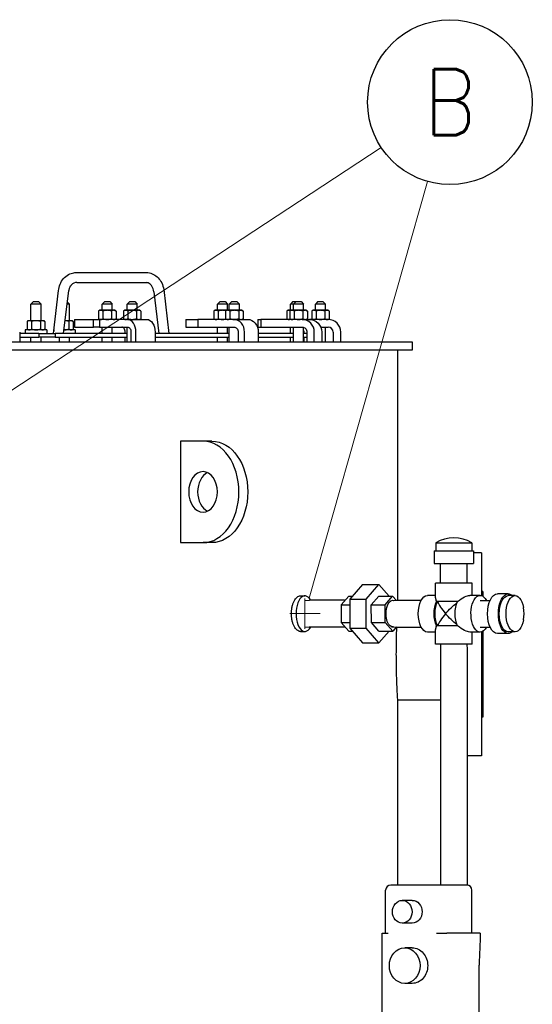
# Model space of a CAD drawing. Extents: x 0 to 796, y 0 to 496.
# Tile 65 of 222: x 155 to 180, y 269 to 318. Entities that reach past the tile are written whole.
import ezdxf
from ezdxf.enums import TextEntityAlignment as Align

# ---------------------------------------------------------------- set-up
doc = ezdxf.new("R2010")
doc.units = 0
doc.header["$LTSCALE"] = 12
doc.header["$MEASUREMENT"] = 0
doc.layers.get('0').update_dxf_attribs({"linetype": 'CONTINUOUS'})
for name, color, linetype in [('D', 2, 'CONTINUOUS'), ('Q', 4, 'CONTINUOUS'), ('X', 1, 'CONTINUOUS')]:
    doc.layers.add(name, color=color, linetype=linetype)
doc.layers.add('Leader', color=41, linetype='CONTINUOUS', lineweight=13)
doc.styles.get("Standard").update_dxf_attribs({"font": 'SIMPLEX.SHX', "width": 0.875})

msp = doc.modelspace()

# ---------------------------------------------------------------- linework, layer by layer
for p, q in [((157.93453, 305.29085), (161.36609, 305.29085)), ((157.99354, 304.79571), (161.42344, 304.79571)), ((156.83337, 302.29328), (157.08419, 304.39766)), ((157.33337, 302.29328), (157.58419, 304.39766)), ((161.78382, 304.33922), (162.02767, 302.29328)), ((162.26989, 304.4561), (162.52767, 302.29328)), ((155.84866, 303.85578), (155.72366, 303.73078)), ((155.84866, 303.85578), (156.09866, 303.85578)), ((156.09866, 303.85578), (156.22366, 303.73078)), ((157.51776, 303.84031), (157.62729, 303.73078)), ((159.36159, 303.85578), (159.23659, 303.73078)), ((159.36159, 303.85578), (159.61159, 303.85578)), ((159.61159, 303.85578), (159.73659, 303.73078)), ((160.59264, 303.85578), (160.46764, 303.73078)), ((160.59264, 303.85578), (160.84264, 303.85578)), ((160.84264, 303.85578), (160.96764, 303.73078)), ((165.04911, 303.85578), (164.92411, 303.73078)), ((165.04911, 303.85578), (165.29911, 303.85578)), ((165.29911, 303.85578), (165.42411, 303.73078)), ((165.63154, 303.85578), (165.50654, 303.73078)), ((165.63154, 303.85578), (165.88154, 303.85578)), ((165.88154, 303.85578), (166.00654, 303.73078)), ((168.64658, 303.85578), (168.52158, 303.73078)), ((168.64658, 303.85578), (168.79764, 303.85578)), ((168.79764, 303.85578), (168.67264, 303.73078)), ((168.79764, 303.85578), (169.04764, 303.85578)), ((169.04764, 303.85578), (169.17264, 303.73078)), ((169.87729, 303.85578), (169.75229, 303.73078)), ((169.87729, 303.85578), (170.12729, 303.85578)), ((170.12729, 303.85578), (170.25229, 303.73078)), ((156.22366, 303.73078), (155.72366, 303.73078)), ((155.72366, 302.91828), (155.72366, 303.73078)), ((156.22366, 302.91828), (156.22366, 303.73078)), ((157.62729, 303.73078), (157.5047, 303.73078)), ((157.62729, 302.91828), (157.62729, 303.73078)), ((159.11159, 303.42878), (159.05358, 303.39529)), ((159.05358, 303.39529), (159.05358, 303.01427)), ((159.16183, 303.42878), (159.11159, 303.42878)), ((159.48659, 303.42878), (159.16183, 303.42878)), ((159.73659, 303.73078), (159.23659, 303.73078)), ((159.23659, 303.42878), (159.23659, 303.73078)), ((159.27008, 303.39529), (159.27008, 303.01427)), ((159.81135, 303.42878), (159.48659, 303.42878)), ((159.7031, 303.39529), (159.7031, 303.01427)), ((159.73659, 303.42878), (159.73659, 303.73078)), ((159.86159, 303.42878), (159.81135, 303.42878)), ((159.86159, 303.42878), (159.9196, 303.39529)), ((159.9196, 303.39529), (159.9196, 303.01427)), ((160.34264, 303.42878), (160.28462, 303.39529)), ((160.28462, 303.39529), (160.28462, 303.01427)), ((160.39288, 303.42878), (160.34264, 303.42878)), ((160.71764, 303.42878), (160.39288, 303.42878)), ((160.96764, 303.73078), (160.46764, 303.73078)), ((160.46764, 303.42878), (160.46764, 303.73078)), ((160.50113, 303.39529), (160.50113, 303.01427)), ((161.04239, 303.42878), (160.71764, 303.42878)), ((160.93414, 303.39529), (160.93414, 303.01427)), ((160.96764, 303.42878), (160.96764, 303.73078)), ((161.09264, 303.42878), (161.04239, 303.42878)), ((161.09264, 303.42878), (161.15065, 303.39529)), ((161.15065, 303.39529), (161.15065, 303.01427)), ((164.79911, 303.42878), (164.74109, 303.39529)), ((164.74109, 303.39529), (164.74109, 303.01427)), ((164.84935, 303.42878), (164.79911, 303.42878)), ((165.17411, 303.42878), (164.84935, 303.42878)), ((165.42411, 303.73078), (164.92411, 303.73078)), ((164.92411, 303.42878), (164.92411, 303.73078)), ((164.9576, 303.39529), (164.9576, 303.01427)), ((165.38154, 303.42878), (165.17411, 303.42878)), ((165.38154, 303.42878), (165.32353, 303.39529)), ((165.32353, 303.39529), (165.32353, 303.01427)), ((165.43178, 303.42878), (165.38154, 303.42878)), ((165.42411, 303.42878), (165.42411, 303.73078)), ((165.75654, 303.42878), (165.43178, 303.42878)), ((166.00654, 303.73078), (165.50654, 303.73078)), ((165.50654, 303.42878), (165.50654, 303.73078)), ((165.54003, 303.39529), (165.54003, 303.01427)), ((166.0813, 303.42878), (165.75654, 303.42878)), ((165.97305, 303.39529), (165.97305, 303.01427)), ((166.00654, 303.42878), (166.00654, 303.73078)), ((166.13154, 303.42878), (166.0813, 303.42878)), ((166.13154, 303.42878), (166.18955, 303.39529)), ((166.18955, 303.39529), (166.18955, 303.01427)), ((168.39658, 303.42878), (168.33857, 303.39529)), ((168.33857, 303.39529), (168.33857, 303.01427)), ((168.44682, 303.42878), (168.39658, 303.42878)), ((168.54764, 303.42878), (168.44682, 303.42878)), ((168.54764, 303.42878), (168.48963, 303.39529)), ((168.48963, 303.39529), (168.48963, 303.01427)), ((168.67264, 303.73078), (168.52158, 303.73078)), ((168.52158, 303.42878), (168.52158, 303.73078)), ((168.59788, 303.42878), (168.54764, 303.42878)), ((168.92264, 303.42878), (168.59788, 303.42878)), ((169.17264, 303.73078), (168.67264, 303.73078)), ((168.67264, 303.42878), (168.67264, 303.73078)), ((168.70613, 303.39529), (168.70613, 303.01427)), ((169.2474, 303.42878), (168.92264, 303.42878)), ((169.13915, 303.39529), (169.13915, 303.01427)), ((169.17264, 303.42878), (169.17264, 303.73078)), ((169.29764, 303.42878), (169.2474, 303.42878)), ((169.29764, 303.42878), (169.35565, 303.39529)), ((169.35565, 303.39529), (169.35565, 303.01427)), ((169.62729, 303.42878), (169.56928, 303.39529)), ((169.56928, 303.39529), (169.56928, 303.01427)), ((169.67753, 303.42878), (169.62729, 303.42878)), ((170.00229, 303.42878), (169.67753, 303.42878)), ((170.25229, 303.73078), (169.75229, 303.73078)), ((169.75229, 303.42878), (169.75229, 303.73078)), ((169.78579, 303.39529), (169.78579, 303.01427)), ((170.32705, 303.42878), (170.00229, 303.42878)), ((170.2188, 303.39529), (170.2188, 303.01427)), ((170.25229, 303.42878), (170.25229, 303.73078)), ((170.37729, 303.42878), (170.32705, 303.42878)), ((170.37729, 303.42878), (170.4353, 303.39529)), ((170.4353, 303.39529), (170.4353, 303.01427)), ((155.59866, 302.91828), (155.54065, 302.88479)), ((155.54065, 302.88479), (155.54065, 302.50377)), ((155.6489, 302.91828), (155.59866, 302.91828)), ((155.97366, 302.91828), (155.6489, 302.91828)), ((155.75716, 302.88479), (155.75716, 302.50377)), ((156.29842, 302.91828), (155.97366, 302.91828)), ((156.19017, 302.88479), (156.19017, 302.50377)), ((156.34866, 302.91828), (156.29842, 302.91828)), ((156.34866, 302.91828), (156.40668, 302.88479)), ((156.40668, 302.88479), (156.40668, 302.50377)), ((157.70205, 302.91828), (157.40786, 302.91828)), ((157.5938, 302.88479), (157.5938, 302.50377)), ((157.75229, 302.91828), (157.70205, 302.91828)), ((157.75229, 302.91828), (157.8103, 302.88479)), ((157.8103, 302.88479), (157.8103, 302.50377)), ((157.86679, 302.98078), (158.81018, 302.98078)), ((157.86679, 302.98078), (157.86679, 302.60578)), ((158.81018, 302.98078), (159.09784, 302.98078)), ((158.81018, 302.60578), (158.81018, 302.98078)), ((159.11159, 302.98078), (159.05358, 303.01427)), ((160.49196, 302.98078), (159.09784, 302.98078)), ((159.09784, 302.98078), (159.09784, 302.60578)), ((159.86159, 302.98078), (159.9196, 303.01427)), ((160.34264, 302.98078), (160.28462, 303.01427)), ((160.49196, 302.98078), (161.43535, 302.98078)), ((161.09264, 302.98078), (161.15065, 303.01427)), ((163.36603, 302.98078), (163.94847, 302.98078)), ((163.36603, 302.98078), (163.36603, 302.60578)), ((165.73064, 302.98078), (163.94847, 302.98078)), ((163.94847, 302.98078), (163.94847, 302.60578)), ((164.79911, 302.98078), (164.74109, 303.01427)), ((165.38154, 302.98078), (165.32353, 303.01427)), ((165.73064, 302.98078), (166.41144, 302.98078)), ((166.13154, 302.98078), (166.18955, 303.01427)), ((166.91531, 302.98078), (167.06638, 302.98078)), ((166.91531, 302.98078), (166.91531, 302.60578)), ((169.09852, 302.98078), (167.06638, 302.98078)), ((167.06638, 302.98078), (167.06638, 302.60578)), ((168.39658, 302.98078), (168.33857, 303.01427)), ((168.54764, 302.98078), (168.48963, 303.01427)), ((169.09852, 302.98078), (169.46399, 302.98078)), ((169.29764, 302.98078), (169.35565, 303.01427)), ((170.37729, 302.98078), (169.46399, 302.98078)), ((169.62729, 302.98078), (169.56928, 303.01427)), ((170.37729, 302.98078), (170.4353, 303.01427)), ((155.16725, 302.35578), (155.16725, 301.85578)), ((156.11069, 302.29328), (155.16725, 302.29328)), ((156.50516, 302.47028), (155.44216, 302.47028)), ((155.44216, 302.47028), (155.44216, 302.29328)), ((155.59866, 302.47028), (155.54065, 302.50377)), ((156.11069, 302.29328), (156.11069, 302.10578)), ((156.11069, 302.29328), (156.9197, 302.29328)), ((156.34866, 302.47028), (156.40668, 302.50377)), ((156.50516, 302.47028), (156.50516, 302.29328)), ((156.85447, 302.47028), (156.84579, 302.47028)), ((156.84579, 302.47028), (156.84579, 302.39747)), ((160.46764, 302.29328), (156.9197, 302.29328)), ((156.9197, 302.29328), (156.9197, 302.10578)), ((157.90879, 302.47028), (157.35447, 302.47028)), ((157.75229, 302.47028), (157.8103, 302.50377)), ((157.86679, 302.60578), (158.81018, 302.60578)), ((157.90879, 302.47028), (157.90879, 302.29328)), ((159.09784, 302.60578), (158.81018, 302.60578)), ((159.09784, 302.60578), (160.49196, 302.60578)), ((159.23659, 302.29328), (159.23659, 302.60578)), ((159.73659, 302.29328), (159.73659, 302.60578)), ((160.36832, 302.29328), (160.36832, 302.35578)), ((160.46764, 301.85578), (160.46764, 302.60578)), ((160.65598, 302.35578), (160.65598, 301.85578)), ((160.902, 301.85578), (160.902, 302.35578)), ((161.84539, 302.35578), (161.84539, 301.85578)), ((165.50654, 302.29328), (161.84539, 302.29328)), ((163.36603, 302.60578), (163.94847, 302.60578)), ((163.94847, 302.60578), (165.73064, 302.60578)), ((164.92411, 302.29328), (164.92411, 302.60578)), ((165.42411, 302.29328), (165.42411, 302.60578)), ((165.50654, 301.85578), (165.50654, 302.60578)), ((165.94031, 302.35578), (165.94031, 301.85578)), ((166.25481, 301.85578), (166.25481, 302.35578)), ((166.91531, 302.60578), (167.06638, 302.60578)), ((166.93561, 302.35578), (166.93561, 301.85578)), ((168.67264, 302.29328), (166.93561, 302.29328)), ((167.06638, 302.60578), (169.09852, 302.60578)), ((168.52158, 302.29328), (168.52158, 302.60578)), ((168.67264, 301.85578), (168.67264, 302.60578)), ((169.17264, 301.85578), (169.17264, 302.59346)), ((169.3376, 302.29328), (169.17264, 302.29328)), ((169.18654, 302.35578), (169.18654, 302.29328)), ((169.3376, 302.35578), (169.3376, 301.85578)), ((169.69621, 301.85578), (169.69621, 302.35578)), ((170.01178, 302.60578), (170.37729, 302.60578)), ((170.06168, 302.35578), (170.06168, 301.85578)), ((170.25229, 301.85578), (170.25229, 302.60578)), ((170.62729, 302.35578), (170.62729, 301.85578)), ((171.00229, 301.85578), (171.00229, 302.35578)), ((174.54695, 301.85578), (103.82433, 301.85578)), ((155.16725, 302.10578), (156.11069, 302.10578)), ((155.72366, 301.85578), (155.72366, 302.10578)), ((156.9197, 302.10578), (156.11069, 302.10578)), ((156.22366, 301.85578), (156.22366, 302.10578)), ((156.9197, 302.10578), (160.46764, 302.10578)), ((157.12729, 301.85578), (157.12729, 302.10578)), ((157.62729, 301.85578), (157.62729, 302.10578)), ((159.23659, 301.85578), (159.23659, 302.10578)), ((159.73659, 301.85578), (159.73659, 302.10578)), ((160.36832, 301.85578), (160.36832, 302.10578)), ((161.84539, 302.10578), (165.50654, 302.10578)), ((164.92411, 301.85578), (164.92411, 302.10578)), ((165.42411, 301.85578), (165.42411, 302.10578)), ((166.93561, 302.10578), (168.67264, 302.10578)), ((168.52158, 301.85578), (168.52158, 302.10578)), ((169.17264, 302.10578), (169.3376, 302.10578)), ((169.18654, 302.10578), (169.18654, 301.85578)), ((174.54695, 301.48078), (174.54695, 301.85578)), ((103.82433, 301.48078), (174.54695, 301.48078)), ((173.81479, 289.13828), (173.81479, 301.48078)), ((164.20944, 296.98078), (163.10362, 296.98078)), ((163.10362, 296.98078), (163.10362, 291.98078)), ((164.65138, 296.98078), (164.20944, 296.98078)), ((163.10362, 291.98078), (164.20944, 291.98078)), ((164.65138, 291.98078), (164.20944, 291.98078)), ((177.94229, 291.48078), (177.55396, 291.48078)), ((177.94229, 291.48078), (177.94229, 289.3746)), ((169.01683, 289.35578), (169.23333, 289.35578)), ((178.00229, 289.57578), (177.94229, 289.57578)), ((178.00229, 289.57578), (178.00229, 289.34897)), ((169.01683, 287.60578), (169.23333, 287.60578)), ((177.94229, 287.58296), (177.94229, 281.48078)), ((178.00229, 287.60859), (178.00229, 283.38578)), ((173.81479, 284.23078), (175.92146, 284.23078)), ((178.00229, 283.38578), (177.94229, 283.38578)), ((177.94229, 281.48078), (177.23646, 281.48078))]:
    msp.add_line(p, q)
for radius in [0.625, 0.25]:
    msp.add_arc((170.37729, 302.35578), radius, 0, 90)
for centre, major_axis, ratio, start_param, end_param in [((157.96403, 305.04328), (-0.04087, 0.24664), 0.52476213, -0.08674676, -0.06485308), ((157.96403, 305.04328), (0.04087, -0.24664), 0.52476213, -0.13078049, -0.08674676), ((162.02686, 304.39766), (-0.24292, -0.05907), 0.14606554, -0.02448156, -0.01759852), ((162.02686, 304.39766), (0.24292, 0.05907), 0.14606554, -0.01759852, -0.01371591), ((160.49196, 302.35578), (0, 0.625), 0.65605903, -1.57079633, 0), ((165.73064, 302.35578), (0, 0.625), 0.83867057, -1.57079633, 0), ((169.09852, 302.35578), (0, 0.625), 0.95630476, -1.57079633, 0), ((160.2043, 302.35578), (0, 0.25), 0.65605903, -1.57079633, 0), ((164.20944, 294.48078), (0, -2.5), 0.70710678, 0, 3.14159265), ((164.65138, 294.48078), (0, 1), 0.70710678, 0.3178237, 2.82376895), ((169.23333, 288.48078), (0, 0.875), 0.5, -0.7205718, 3.21633104)]:
    msp.add_ellipse(centre, major_axis=major_axis, ratio=ratio, start_param=start_param, end_param=end_param)
at = {"extrusion": (2.70762e-16, 1.94697e-32, -1)}
msp.add_ellipse((161.43535, 302.35578), major_axis=(0, 0.625), ratio=0.65605903, start_param=0, end_param=1.57079633, dxfattribs=at)
at = {"extrusion": (2.11806e-16, -5.04032e-33, -1)}
msp.add_ellipse((166.41144, 302.35578), major_axis=(0, 0.625), ratio=0.83867057, start_param=0, end_param=1.57079633, dxfattribs=at)
at = {"extrusion": (2.3219e-16, 1.31466e-32, -1)}
for centre, major_axis in [((169.46399, 302.35578), (0, 0.625)), ((169.09852, 302.35578), (0, 0.25))]:
    msp.add_ellipse(centre, major_axis=major_axis, ratio=0.95630476, start_param=0, end_param=1.57079633, dxfattribs=at)
at = {"extrusion": (1.69226e-16, -1.99992e-32, -1)}
msp.add_ellipse((160.49196, 302.35578), major_axis=(0, 0.25), ratio=0.65605903, start_param=0, end_param=1.57079633, dxfattribs=at)
at = {"extrusion": (2.64758e-16, 2.50533e-32, -1)}
msp.add_ellipse((165.73064, 302.35578), major_axis=(0, 0.25), ratio=0.83867057, start_param=0, end_param=1.57079633, dxfattribs=at)
at = {"extrusion": (2.43072e-16, 9.24272e-18, -1)}
msp.add_ellipse((168.94746, 302.35578), major_axis=(0, -0.25), ratio=0.95630476, start_param=-1.91342238, end_param=-1.57079633, dxfattribs=at)
at = {"extrusion": (2.51215e-16, -6.9304e-64, -1)}
msp.add_ellipse((164.65138, 294.48078), major_axis=(0, 2.5), ratio=0.70710678, start_param=0, end_param=3.14159265, dxfattribs=at)
at = {"extrusion": (1.57009e-16, -7.04933e-34, -1)}
msp.add_ellipse((164.20944, 294.48078), major_axis=(0, -1), ratio=0.70710678, start_param=-3.14159265, end_param=3.14159265, dxfattribs=at)
for points, knots in [([(157.08419, 304.39766), (157.09432, 304.50701), (157.12094, 304.61591), (157.2035, 304.81602), (157.2606, 304.90984), (157.3975, 305.06869), (157.47893, 305.13614), (157.65363, 305.2346), (157.74888, 305.26782), (157.87393, 305.28682), (157.90277, 305.2896), (157.93163, 305.29079)], [0, 0, 0, 0, 0.32980095, 0.32980095, 0.66008879, 0.66008879, 0.98666231, 0.98666231, 1.30435418, 1.30435418, 1.39852993, 1.39852993, 1.39852993, 1.39852993]), ([(161.36461, 305.29079), (161.37541, 305.29123), (161.38621, 305.29145), (161.42946, 305.29145), (161.46196, 305.28944), (161.58792, 305.27382), (161.68091, 305.24478), (161.85041, 305.15741), (161.92914, 305.09819), (162.06637, 304.95567), (162.12589, 304.86985), (162.21991, 304.67777), (162.2536, 304.56778), (162.26987, 304.45624)], [0, 0, 0, 0, 0.03521915, 0.03521915, 0.14102169, 0.14102169, 0.44867896, 0.44867896, 0.75492088, 0.75492088, 1.07127988, 1.07127988, 1.41028891, 1.41028891, 1.41028891, 1.41028891]), ([(157.98768, 304.79595), (157.93963, 304.79987), (157.89069, 304.79192), (157.79691, 304.75108), (157.75053, 304.71776), (157.67788, 304.6361), (157.64863, 304.59061), (157.60705, 304.4963), (157.59251, 304.44758), (157.58419, 304.39766)], [0, 0, 0, 0, 0.222358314, 0.222358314, 0.437301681, 0.437301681, 0.613053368, 0.613053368, 0.766434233, 0.766434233, 0.766434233, 0.766434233]), ([(161.7838, 304.33947), (161.78003, 304.39134), (161.7697, 304.44303), (161.73783, 304.53834), (161.71584, 304.58312), (161.66396, 304.66051), (161.63341, 304.69393), (161.56782, 304.74723), (161.532, 304.76713), (161.47124, 304.78853), (161.44588, 304.7939), (161.42066, 304.79595)], [0, 0, 0, 0, 0.156305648, 0.156305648, 0.313274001, 0.313274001, 0.471724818, 0.471724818, 0.637001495, 0.637001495, 0.75373995, 0.75373995, 0.75373995, 0.75373995]), ([(169.01683, 287.60578), (168.98936, 287.60578), (168.96084, 287.61104), (168.90388, 287.63318), (168.87543, 287.65006), (168.82066, 287.69471), (168.7943, 287.72251), (168.74539, 287.78677), (168.72284, 287.82322), (168.68284, 287.9009), (168.66401, 287.94479), (168.63075, 288.04035), (168.61633, 288.09203), (168.59313, 288.19982), (168.58434, 288.25602), (168.57281, 288.36903), (168.57007, 288.42584), (168.57007, 288.48078), (168.57007, 288.53572), (168.57281, 288.59253), (168.58434, 288.70554), (168.59313, 288.76174), (168.61633, 288.86953), (168.63075, 288.9212), (168.66401, 289.01677), (168.68284, 289.06066), (168.72284, 289.13834), (168.74539, 289.17479), (168.7943, 289.23904), (168.82066, 289.26685), (168.87543, 289.3115), (168.90388, 289.32838), (168.96084, 289.35052), (168.98936, 289.35578), (169.01683, 289.35578)], [-3.34888764, -3.34888764, -3.34888764, -3.34888764, -2.93027668, -2.93027668, -2.51166573, -2.51166573, -2.09305478, -2.09305478, -1.67444383, -1.67444383, -1.25583287, -1.25583287, -0.83722191, -0.83722191, -0.41861096, -0.41861096, 0, 0, 0, 0.41861096, 0.41861096, 0.83722191, 0.83722191, 1.25583287, 1.25583287, 1.67444383, 1.67444383, 2.09305478, 2.09305478, 2.51166573, 2.51166573, 2.93027668, 2.93027668, 3.34888764, 3.34888764, 3.34888764, 3.34888764])]:
    msp.add_open_spline(points, degree=3, knots=knots)
for points, weights in [([(159.16183, 303.42878), (159.11159, 303.42878), (159.05358, 303.39529)], [1, 1.0379548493, 1]), ([(159.27008, 303.39529), (159.21207, 303.42878), (159.16183, 303.42878)], [1, 1.0379548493, 1]), ([(159.48659, 303.42878), (159.38611, 303.42878), (159.27008, 303.39529)], [1, 1.0379548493, 1]), ([(159.7031, 303.39529), (159.58707, 303.42878), (159.48659, 303.42878)], [1, 1.0379548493, 1]), ([(159.81135, 303.42878), (159.76111, 303.42878), (159.7031, 303.39529)], [1, 1.0379548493, 1]), ([(159.9196, 303.39529), (159.86159, 303.42878), (159.81135, 303.42878)], [1, 1.0379548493, 1]), ([(160.39288, 303.42878), (160.34264, 303.42878), (160.28462, 303.39529)], [1, 1.0379548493, 1]), ([(160.50113, 303.39529), (160.44312, 303.42878), (160.39288, 303.42878)], [1, 1.0379548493, 1]), ([(160.71764, 303.42878), (160.61715, 303.42878), (160.50113, 303.39529)], [1, 1.0379548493, 1]), ([(160.93414, 303.39529), (160.81812, 303.42878), (160.71764, 303.42878)], [1, 1.0379548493, 1]), ([(161.04239, 303.42878), (160.99215, 303.42878), (160.93414, 303.39529)], [1, 1.0379548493, 1]), ([(161.15065, 303.39529), (161.09264, 303.42878), (161.04239, 303.42878)], [1, 1.0379548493, 1]), ([(164.84935, 303.42878), (164.79911, 303.42878), (164.74109, 303.39529)], [1, 1.0379548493, 1]), ([(164.9576, 303.39529), (164.89959, 303.42878), (164.84935, 303.42878)], [1, 1.0379548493, 1]), ([(165.17411, 303.42878), (165.07363, 303.42878), (164.9576, 303.39529)], [1, 1.0379548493, 1]), ([(165.3446, 303.40745), (165.25535, 303.42878), (165.17411, 303.42878)], [1.01202006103, 1.0304679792, 1]), ([(165.43178, 303.42878), (165.38154, 303.42878), (165.32353, 303.39529)], [1, 1.0379548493, 1]), ([(165.54003, 303.39529), (165.48202, 303.42878), (165.43178, 303.42878)], [1, 1.0379548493, 1]), ([(165.75654, 303.42878), (165.65606, 303.42878), (165.54003, 303.39529)], [1, 1.0379548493, 1]), ([(165.97305, 303.39529), (165.85702, 303.42878), (165.75654, 303.42878)], [1, 1.0379548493, 1]), ([(166.0813, 303.42878), (166.03106, 303.42878), (165.97305, 303.39529)], [1, 1.0379548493, 1]), ([(166.18955, 303.39529), (166.13154, 303.42878), (166.0813, 303.42878)], [1, 1.0379548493, 1]), ([(168.44682, 303.42878), (168.39658, 303.42878), (168.33857, 303.39529)], [1, 1.0379548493, 1]), ([(168.52005, 303.41285), (168.48214, 303.42878), (168.44682, 303.42878)], [1.01608706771, 1.0263836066, 1]), ([(168.59788, 303.42878), (168.54764, 303.42878), (168.48963, 303.39529)], [1, 1.0379548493, 1]), ([(168.70613, 303.39529), (168.64812, 303.42878), (168.59788, 303.42878)], [1, 1.0379548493, 1]), ([(168.92264, 303.42878), (168.82216, 303.42878), (168.70613, 303.39529)], [1, 1.0379548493, 1]), ([(169.13915, 303.39529), (169.02312, 303.42878), (168.92264, 303.42878)], [1, 1.0379548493, 1]), ([(169.2474, 303.42878), (169.19716, 303.42878), (169.13915, 303.39529)], [1, 1.0379548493, 1]), ([(169.35565, 303.39529), (169.29764, 303.42878), (169.2474, 303.42878)], [1, 1.0379548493, 1]), ([(169.67753, 303.42878), (169.62729, 303.42878), (169.56928, 303.39529)], [1, 1.0379548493, 1]), ([(169.78579, 303.39529), (169.72777, 303.42878), (169.67753, 303.42878)], [1, 1.0379548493, 1]), ([(170.00229, 303.42878), (169.90181, 303.42878), (169.78579, 303.39529)], [1, 1.0379548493, 1]), ([(170.2188, 303.39529), (170.10277, 303.42878), (170.00229, 303.42878)], [1, 1.0379548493, 1]), ([(170.32705, 303.42878), (170.27681, 303.42878), (170.2188, 303.39529)], [1, 1.0379548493, 1]), ([(170.4353, 303.39529), (170.37729, 303.42878), (170.32705, 303.42878)], [1, 1.0379548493, 1]), ([(155.6489, 302.91828), (155.59866, 302.91828), (155.54065, 302.88479)], [1, 1.0379548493, 1]), ([(155.75716, 302.88479), (155.69914, 302.91828), (155.6489, 302.91828)], [1, 1.0379548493, 1]), ([(155.97366, 302.91828), (155.87318, 302.91828), (155.75716, 302.88479)], [1, 1.0379548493, 1]), ([(156.19017, 302.88479), (156.07414, 302.91828), (155.97366, 302.91828)], [1, 1.0379548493, 1]), ([(156.29842, 302.91828), (156.24818, 302.91828), (156.19017, 302.88479)], [1, 1.0379548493, 1]), ([(156.40668, 302.88479), (156.34866, 302.91828), (156.29842, 302.91828)], [1, 1.0379548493, 1]), ([(157.5938, 302.88479), (157.49426, 302.91352), (157.40778, 302.91757)], [1, 1.03238557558, 1.00950414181]), ([(157.70205, 302.91828), (157.65181, 302.91828), (157.5938, 302.88479)], [1, 1.0379548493, 1]), ([(157.8103, 302.88479), (157.75229, 302.91828), (157.70205, 302.91828)], [1, 1.0379548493, 1]), ([(159.05358, 303.01427), (159.11159, 302.98078), (159.16183, 302.98078)], [1, 1.0379548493, 1]), ([(159.16183, 302.98078), (159.21207, 302.98078), (159.27008, 303.01427)], [1, 1.0379548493, 1]), ([(159.27008, 303.01427), (159.38611, 302.98078), (159.48659, 302.98078)], [1, 1.0379548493, 1]), ([(159.48659, 302.98078), (159.58707, 302.98078), (159.7031, 303.01427)], [1, 1.0379548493, 1]), ([(159.7031, 303.01427), (159.76111, 302.98078), (159.81135, 302.98078)], [1, 1.0379548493, 1]), ([(159.81135, 302.98078), (159.86159, 302.98078), (159.9196, 303.01427)], [1, 1.0379548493, 1]), ([(160.28462, 303.01427), (160.34264, 302.98078), (160.39288, 302.98078)], [1, 1.0379548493, 1]), ([(160.39288, 302.98078), (160.44312, 302.98078), (160.50113, 303.01427)], [1, 1.0379548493, 1]), ([(160.50113, 303.01427), (160.61715, 302.98078), (160.71764, 302.98078)], [1, 1.0379548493, 1]), ([(160.71764, 302.98078), (160.81812, 302.98078), (160.93414, 303.01427)], [1, 1.0379548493, 1]), ([(160.93414, 303.01427), (160.99215, 302.98078), (161.04239, 302.98078)], [1, 1.0379548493, 1]), ([(161.04239, 302.98078), (161.09264, 302.98078), (161.15065, 303.01427)], [1, 1.0379548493, 1]), ([(164.74109, 303.01427), (164.79911, 302.98078), (164.84935, 302.98078)], [1, 1.0379548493, 1]), ([(164.84935, 302.98078), (164.89959, 302.98078), (164.9576, 303.01427)], [1, 1.0379548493, 1]), ([(164.9576, 303.01427), (165.07363, 302.98078), (165.17411, 302.98078)], [1, 1.0379548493, 1]), ([(165.17411, 302.98078), (165.25535, 302.98078), (165.3446, 303.00211)], [1, 1.0304679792, 1.01202006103]), ([(165.32353, 303.01427), (165.38154, 302.98078), (165.43178, 302.98078)], [1, 1.0379548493, 1]), ([(165.43178, 302.98078), (165.48202, 302.98078), (165.54003, 303.01427)], [1, 1.0379548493, 1]), ([(165.54003, 303.01427), (165.65606, 302.98078), (165.75654, 302.98078)], [1, 1.0379548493, 1]), ([(165.75654, 302.98078), (165.85702, 302.98078), (165.97305, 303.01427)], [1, 1.0379548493, 1]), ([(165.97305, 303.01427), (166.03106, 302.98078), (166.0813, 302.98078)], [1, 1.0379548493, 1]), ([(166.0813, 302.98078), (166.13154, 302.98078), (166.18955, 303.01427)], [1, 1.0379548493, 1]), ([(168.33857, 303.01427), (168.39658, 302.98078), (168.44682, 302.98078)], [1, 1.0379548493, 1]), ([(168.44682, 302.98078), (168.48214, 302.98078), (168.52005, 302.99671)], [1, 1.0263836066, 1.01608706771]), ([(168.48963, 303.01427), (168.54764, 302.98078), (168.59788, 302.98078)], [1, 1.0379548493, 1]), ([(168.59788, 302.98078), (168.64812, 302.98078), (168.70613, 303.01427)], [1, 1.0379548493, 1]), ([(168.70613, 303.01427), (168.82216, 302.98078), (168.92264, 302.98078)], [1, 1.0379548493, 1]), ([(168.92264, 302.98078), (169.02312, 302.98078), (169.13915, 303.01427)], [1, 1.0379548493, 1]), ([(169.13915, 303.01427), (169.19716, 302.98078), (169.2474, 302.98078)], [1, 1.0379548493, 1]), ([(169.2474, 302.98078), (169.29764, 302.98078), (169.35565, 303.01427)], [1, 1.0379548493, 1]), ([(169.56928, 303.01427), (169.62729, 302.98078), (169.67753, 302.98078)], [1, 1.0379548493, 1]), ([(169.67753, 302.98078), (169.72777, 302.98078), (169.78579, 303.01427)], [1, 1.0379548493, 1]), ([(169.78579, 303.01427), (169.90181, 302.98078), (170.00229, 302.98078)], [1, 1.0379548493, 1]), ([(170.00229, 302.98078), (170.10277, 302.98078), (170.2188, 303.01427)], [1, 1.0379548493, 1]), ([(170.2188, 303.01427), (170.27681, 302.98078), (170.32705, 302.98078)], [1, 1.0379548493, 1]), ([(170.32705, 302.98078), (170.37729, 302.98078), (170.4353, 303.01427)], [1, 1.0379548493, 1]), ([(155.54065, 302.50377), (155.59866, 302.47028), (155.6489, 302.47028)], [1, 1.0379548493, 1]), ([(155.6489, 302.47028), (155.69914, 302.47028), (155.75716, 302.50377)], [1, 1.0379548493, 1]), ([(155.75716, 302.50377), (155.87318, 302.47028), (155.97366, 302.47028)], [1, 1.0379548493, 1]), ([(155.97366, 302.47028), (156.07414, 302.47028), (156.19017, 302.50377)], [1, 1.0379548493, 1]), ([(156.19017, 302.50377), (156.24818, 302.47028), (156.29842, 302.47028)], [1, 1.0379548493, 1]), ([(156.29842, 302.47028), (156.34866, 302.47028), (156.40668, 302.50377)], [1, 1.0379548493, 1]), ([(157.35452, 302.47068), (157.36591, 302.47028), (157.37729, 302.47028)], [1.0074040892, 1.00415743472, 1]), ([(157.37729, 302.47028), (157.47777, 302.47028), (157.5938, 302.50377)], [1, 1.0379548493, 1]), ([(157.5938, 302.50377), (157.65181, 302.47028), (157.70205, 302.47028)], [1, 1.0379548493, 1]), ([(157.70205, 302.47028), (157.75229, 302.47028), (157.8103, 302.50377)], [1, 1.0379548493, 1])]:
    msp.add_rational_spline(points, weights, degree=2)
at = {"layer": 'D'}
msp.add_circle((176.38881, 313.68804), 4.0625, dxfattribs=at)
at = {"layer": 'Leader'}
for p, q in [((138.75877, 288.97754), (172.99302, 311.45812)), ((169.44933, 289.2417), (175.27944, 309.77994)), ((169.23333, 287.73078), (169.23333, 289.23078)), ((168.48333, 288.48078), (169.98333, 288.48078))]:
    msp.add_line(p, q, dxfattribs=at)
at = {"layer": 'Q'}
for p, q in [((175.68896, 291.96902), (177.46896, 291.96902)), ((175.68896, 291.96902), (175.68896, 291.58102)), ((177.46896, 291.96902), (177.46896, 291.58102)), ((175.60396, 291.58102), (177.55396, 291.58102)), ((175.60396, 291.58102), (175.60396, 290.96102)), ((177.55396, 291.58102), (177.55396, 290.96102)), ((175.60396, 290.96102), (177.55396, 290.96102)), ((175.92146, 289.97878), (175.92146, 290.96102)), ((177.23646, 289.97878), (177.23646, 290.96102)), ((172.07498, 289.92416), (171.44998, 289.20247)), ((172.07498, 289.92416), (172.88688, 289.92416)), ((172.26188, 289.20247), (172.88688, 289.92416)), ((172.88688, 289.92416), (173.38689, 289.34679)), ((177.48396, 289.97878), (175.67396, 289.97878)), ((175.67396, 289.26253), (175.67396, 289.97878)), ((177.48396, 289.38378), (177.48396, 289.97878)), ((171.39621, 289.34679), (171.02231, 288.91)), ((171.39621, 289.34679), (171.57497, 289.34679)), ((171.44998, 289.20247), (172.26188, 289.20247)), ((171.44998, 289.20247), (171.44998, 287.75909)), ((172.26188, 287.75909), (172.26188, 289.20247)), ((172.51079, 288.91), (172.88469, 289.34679)), ((172.88469, 289.34679), (173.56127, 289.34679)), ((173.18737, 288.91), (173.56127, 289.34679)), ((173.56127, 289.34679), (173.74522, 289.13686)), ((175.67396, 289.38378), (175.27992, 289.38378)), ((177.878, 289.38378), (177.36271, 289.38378)), ((179.26558, 289.45378), (178.72864, 289.45378)), ((179.6016, 289.36878), (179.26558, 289.36878)), ((169.22747, 289.13008), (169.4516, 289.13817)), ((171.1742, 289.13828), (169.45753, 289.13828)), ((171.02231, 288.91), (171.44998, 288.91)), ((171.02231, 288.91), (171.02449, 288.04398)), ((171.2165, 289.13686), (171.18013, 289.13817)), ((172.51298, 288.04398), (172.51079, 288.91)), ((172.51079, 288.91), (173.18737, 288.91)), ((173.18956, 288.04398), (173.18737, 288.91)), ((173.5062, 289.12823), (173.78173, 289.13817)), ((173.78766, 289.13828), (174.97005, 289.13828)), ((176.75982, 289.07878), (175.72059, 289.07878)), ((177.878, 289.13628), (178.36867, 289.13628)), ((169.22747, 287.83148), (169.4516, 287.82339)), ((171.1742, 287.82328), (169.45753, 287.82328)), ((171.02449, 288.04398), (171.44998, 288.04398)), ((171.02449, 288.04398), (171.40058, 287.61477)), ((171.21663, 287.8247), (171.18013, 287.82339)), ((171.44998, 287.75909), (172.26188, 287.75909)), ((171.44998, 287.75909), (172.07498, 287.0374)), ((172.88688, 287.0374), (172.26188, 287.75909)), ((172.88906, 287.61477), (172.51298, 288.04398)), ((172.51298, 288.04398), (173.18956, 288.04398)), ((173.56565, 287.61477), (173.18956, 288.04398)), ((173.5062, 287.83333), (173.78173, 287.82339)), ((173.74535, 287.8247), (173.56565, 287.61477)), ((173.78766, 287.82328), (174.96793, 287.82328)), ((176.75982, 287.87878), (175.72059, 287.87878)), ((177.878, 287.82128), (178.36867, 287.82128)), ((171.40058, 287.61477), (171.57497, 287.61477)), ((173.38689, 287.61477), (172.88688, 287.0374)), ((172.88906, 287.61477), (173.56565, 287.61477)), ((175.67396, 287.57378), (175.27992, 287.57378)), ((175.67396, 286.97878), (175.67396, 287.69503)), ((177.878, 287.57378), (177.36271, 287.57378)), ((177.48396, 286.97878), (177.48396, 287.57378)), ((179.26558, 287.50378), (178.72864, 287.50378)), ((179.6016, 287.58878), (179.26558, 287.58878)), ((172.07498, 287.0374), (172.88688, 287.0374)), ((177.48396, 286.97878), (175.67396, 286.97878)), ((175.92955, 286.97878), (175.92146, 286.7199)), ((177.22837, 286.97878), (177.23646, 286.7199)), ((175.92146, 286.7199), (175.92146, 275.10378)), ((177.23646, 286.7199), (177.23646, 275.10344)), ((173.81479, 275.10378), (173.81479, 284.23078))]:
    msp.add_line(p, q, dxfattribs=at)
for centre, start, end in [((176.57896, 290.52339), 58.381478, 121.618522), ((178.34965, 288.47878), 349.512266, 10.487734)]:
    msp.add_arc(centre, 1.69763, start, end, dxfattribs=at)
at = {"layer": 'Q', "extrusion": (2.45353e-16, 5.09132e-32, -1)}
msp.add_ellipse((175.27992, 288.47878), major_axis=(0, -0.905), ratio=0.5, start_param=0, end_param=3.14159265, dxfattribs=at)
at = {"layer": 'Q'}
for centre, major_axis, ratio, start_param, end_param in [((176.57896, 288.47878), (-0.87416, 0.87416), 0.26794919, 0.26179939, 0.58420002), ((173.78766, 288.48078), (0, 0.6575), 0.5, 0, 0.01804317), ((176.57896, 288.47878), (-0.78675, 0.78675), 0.26794919, 0.48089624, 1.30899694), ((177.878, 288.47878), (0, 0.6575), 0.5, 0, 0.01804317), ((176.57896, 288.47878), (0.78675, 0.78675), 0.26794919, 1.83259571, 2.66069642), ((169.23333, 288.48078), (0, -0.875), 0.5, 0.07473839, 0.7205718), ((173.78766, 288.48078), (0, -0.6575), 0.5, -0.01804317, 0), ((176.57896, 288.47878), (0.87416, 0.87416), 0.26794919, 2.55739264, 2.87979327), ((177.878, 288.47878), (0, -0.6575), 0.5, -0.01804317, 0)]:
    msp.add_ellipse(centre, major_axis=major_axis, ratio=ratio, start_param=start_param, end_param=end_param, dxfattribs=at)
at = {"layer": 'Q', "extrusion": (2.45353e-16, -2.84672e-17, -1)}
msp.add_ellipse((176.57896, 288.47878), major_axis=(0.87416, 0.87416), ratio=0.26794919, start_param=-1.10779879, end_param=-0.26179939, dxfattribs=at)
at = {"layer": 'Q', "extrusion": (2.45353e-16, 4.62479e-32, -1)}
msp.add_ellipse((177.878, 288.47878), major_axis=(0, -0.905), ratio=0.5, start_param=0, end_param=3.89914608, dxfattribs=at)
at = {"layer": 'Q', "extrusion": (2.27738e-16, -3.79655e-31, -1)}
msp.add_ellipse((178.72864, 288.47878), major_axis=(0, -0.975), ratio=0.5, start_param=0, end_param=3.14159265, dxfattribs=at)
at = {"layer": 'Q', "extrusion": (2.54384e-16, -5.47132e-18, -1)}
msp.add_ellipse((179.26558, 288.47878), major_axis=(0, -0.975), ratio=0.5, start_param=-0.42065781, end_param=3.56225047, dxfattribs=at)
at = {"layer": 'Q', "extrusion": (2.49488e-16, 1.69222e-31, -1)}
msp.add_ellipse((179.26558, 288.47878), major_axis=(0, -0.89), ratio=0.5, start_param=0, end_param=3.14159265, dxfattribs=at)
at = {"layer": 'Q', "extrusion": (2.77279e-16, 1.51804e-17, -1)}
msp.add_ellipse((179.6016, 288.47878), major_axis=(0, -0.89), ratio=0.5, start_param=-1.21620952, end_param=4.35780218, dxfattribs=at)
at = {"layer": 'Q', "extrusion": (3.37751e-16, 4.08586e-19, -1)}
for centre, major_axis in [((169.45753, 288.48078), (0, 0.6575)), ((171.1742, 288.48078), (0, -0.6575))]:
    msp.add_ellipse(centre, major_axis=major_axis, ratio=0.5, start_param=-0.01804317, end_param=0, dxfattribs=at)
at = {"layer": 'Q', "extrusion": (3.3771e-16, 2.34334e-31, -1)}
msp.add_ellipse((171.1742, 288.48078), major_axis=(0, 0.6575), ratio=0.5, start_param=0, end_param=0.01804317, dxfattribs=at)
at = {"layer": 'Q', "extrusion": (3.40302e-16, 2.49011e-18, -1)}
msp.add_ellipse((173.56346, 288.48078), major_axis=(0, -0.6575), ratio=0.5, start_param=-0.13898865, end_param=3.13654219, dxfattribs=at)
at = {"layer": 'Q', "extrusion": (3.37713e-16, 1.93211e-19, -1)}
msp.add_ellipse((173.56346, 288.48078), major_axis=(0, 0.6575), ratio=0.5, start_param=-0.00505046, end_param=0.13898865, dxfattribs=at)
at = {"layer": 'Q', "extrusion": (3.46345e-16, -1.05073e-17, -1)}
for centre in [(176.05935, 288.47878), (177.09858, 288.47878)]:
    msp.add_ellipse(centre, major_axis=(0, 0.905), ratio=0.5, start_param=-2.29559325, end_param=-0.8459994, dxfattribs=at)
at = {"layer": 'Q', "extrusion": (2.93002e-16, -4.19761e-17, -1)}
msp.add_ellipse((176.05935, 288.47878), major_axis=(0, 0.8145), ratio=0.5, start_param=-2.39889703, end_param=-0.74269563, dxfattribs=at)
at = {"layer": 'Q', "extrusion": (2.72615e-16, -3.16302e-17, -1)}
msp.add_ellipse((176.57896, 288.47878), major_axis=(0.78675, 0.78675), ratio=0.26794919, start_param=-1.83259571, end_param=-1.1187477, dxfattribs=at)
at = {"layer": 'Q', "extrusion": (2.72615e-16, 3.16302e-17, -1)}
msp.add_ellipse((176.57896, 288.47878), major_axis=(-0.78675, 0.78675), ratio=0.26794919, start_param=-2.02284496, end_param=-1.30899694, dxfattribs=at)
at = {"layer": 'Q', "extrusion": (3.3771e-16, -8.15481e-31, -1)}
msp.add_ellipse((169.45753, 288.48078), major_axis=(0, -0.6575), ratio=0.5, start_param=0, end_param=0.01804317, dxfattribs=at)
at = {"layer": 'Q', "extrusion": (2.45353e-16, 2.84672e-17, -1)}
msp.add_ellipse((176.57896, 288.47878), major_axis=(-0.87416, 0.87416), ratio=0.26794919, start_param=-2.87979327, end_param=-2.03379386, dxfattribs=at)
at = {"layer": 'Q', "extrusion": (3.46847e-16, -4.83018e-18, -1)}
msp.add_ellipse((177.878, 288.47878), major_axis=(0, -0.905), ratio=0.5, start_param=-0.75755343, end_param=0, dxfattribs=at)
at = {"layer": 'Q'}
msp.add_open_spline([(173.81479, 284.23078), (173.81479, 284.23078), (173.81393, 284.2443), (173.81042, 284.30126), (173.80777, 284.34468), (173.8011, 284.4595), (173.79709, 284.531), (173.78847, 284.6962), (173.78387, 284.78993), (173.77499, 284.98965), (173.7704, 285.10248), (173.76177, 285.34819), (173.75775, 285.48106), (173.75108, 285.75822), (173.74842, 285.90274), (173.7449, 286.19337), (173.74404, 286.33948), (173.74404, 286.48078), (173.74404, 286.62208), (173.7449, 286.76819), (173.74842, 287.05882), (173.75108, 287.20334), (173.75775, 287.4805), (173.76177, 287.61337), (173.76713, 287.76603), (173.76819, 287.79524), (173.76927, 287.82384)], degree=3, knots=[-8.61349147, -8.61349147, -8.61349147, -8.61349147, -7.53680532, -7.53680532, -6.46011917, -6.46011917, -5.38343302, -5.38343302, -4.30674687, -4.30674687, -3.23006015, -3.23006015, -2.15337343, -2.15337343, -1.07668672, -1.07668672, 0, 0, 0, 1.07668672, 1.07668672, 2.15337343, 2.15337343, 3.23006015, 3.23006015, 3.49126276, 3.49126276, 3.49126276, 3.49126276], dxfattribs=at)
at = {"layer": 'X'}
for p, q in [((173.21693, 272.72878), (173.21693, 274.85378)), ((175.8485, 275.10378), (173.46693, 275.10378)), ((177.2235, 275.10378), (175.8485, 275.10378)), ((177.4735, 272.72878), (177.4735, 274.85378)), ((174.53271, 274.35128), (174.03271, 274.35128)), ((174.53271, 273.23128), (174.03271, 273.23128)), ((173.05065, 272.72878), (173.17565, 272.72878)), ((173.05065, 265.97878), (173.05065, 272.72878)), ((173.17565, 272.72878), (173.34193, 272.72878)), ((175.7235, 272.72878), (175.88977, 272.72878)), ((175.88977, 272.72878), (176.23128, 272.72878)), ((177.84904, 272.72878), (176.23128, 272.72878)), ((174.53271, 272.01178), (174.15771, 272.01178)), ((177.83227, 267.02281), (177.83227, 271.16768)), ((174.53271, 270.26178), (174.15771, 270.26178))]:
    msp.add_line(p, q, dxfattribs=at)
for centre, start, end in [((173.46693, 274.85378), 90, 180), ((177.2235, 274.85378), 360, 90)]:
    msp.add_arc(centre, 0.25, start, end, dxfattribs=at)
for centre, major_axis in [((174.03271, 273.79128), (0, -0.56)), ((174.15771, 271.13678), (0, -0.875))]:
    msp.add_ellipse(centre, major_axis=major_axis, ratio=0.8660254, start_param=-4.712388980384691, end_param=1.570796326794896, dxfattribs=at)
at = {"layer": 'X', "extrusion": (2.28924e-16, 5.0449e-31, -1)}
msp.add_ellipse((174.53271, 273.79128), major_axis=(0, 0.56), ratio=0.8660254, start_param=0, end_param=1.57079633, dxfattribs=at)
at = {"layer": 'X', "extrusion": (2.28924e-16, -2.6053e-32, -1)}
msp.add_ellipse((174.53271, 273.79128), major_axis=(0, -0.56), ratio=0.8660254, start_param=-1.57079633, end_param=0, dxfattribs=at)
at = {"layer": 'X', "extrusion": (2.19767e-16, 4.14379e-31, -1)}
msp.add_ellipse((174.53271, 271.13678), major_axis=(0, 0.875), ratio=0.8660254, start_param=0, end_param=1.57079633, dxfattribs=at)
at = {"layer": 'X', "extrusion": (2.20211e-16, -1.23e-17, -1)}
msp.add_ellipse((177.59449, 271.68642), major_axis=(0.2498, -0.00998), ratio=0.06895352, start_param=0.00109517, end_param=0.00184275, dxfattribs=at)
at = {"layer": 'X', "extrusion": (2.19767e-16, 9.57331e-32, -1)}
msp.add_ellipse((174.53271, 271.13678), major_axis=(0, -0.875), ratio=0.8660254, start_param=-1.57079633, end_param=0, dxfattribs=at)
at = {"layer": 'X'}
for points in [[(177.88259, 272.72878), (177.87624, 272.37731), (177.85832, 272.02701), (177.84432, 271.67642)], [(177.84424, 271.67641), (177.83748, 271.50718), (177.83217, 271.33745), (177.83216, 271.16768)]]:
    msp.add_open_spline(points, degree=3, dxfattribs=at)
msp.add_open_spline([(177.88259, 272.72878), (177.88261, 272.72878), (177.87977, 272.72878), (177.87105, 272.72878), (177.86176, 272.72878), (177.84904, 272.72878)], degree=3, knots=[-0.304955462, -0.304955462, -0.304955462, -0.304955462, -0.193738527, -0.193738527, 0, 0, 0, 0], dxfattribs=at)

# ---------------------------------------------------------------- texts
at = {"layer": 'D', "width": 0.875}
msp.add_text('B', height=3.25, dxfattribs=at).set_placement((176.38881, 313.68804), align=Align.MIDDLE)

doc.saveas('drawing.dxf')
